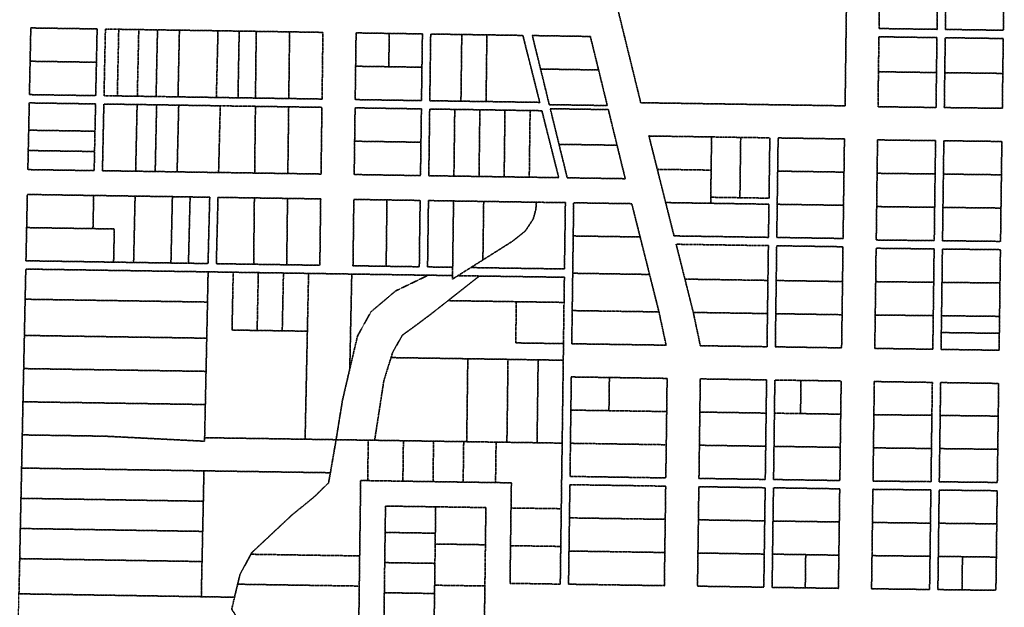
# Model space of a CAD drawing. Header units: feet. Extents: x 0 to 1411532, y 4 to 648360.
# Tile 41 of 69: x 1392479 to 1394439, y 442577 to 443746. Entities that reach past the tile are written whole.
import ezdxf

# ---------------------------------------------------------------- set-up
doc = ezdxf.new("R2010")
doc.units = ezdxf.units.FT
doc.header["$MEASUREMENT"] = 0
doc.linetypes.add('DASHED2', pattern=[0.375, 0.25, -0.125])
doc.layers.add('vanwert_121013_d_joined', color=247, linetype='DASHED2')

msp = doc.modelspace()

# ---------------------------------------------------------------- linework, layer by layer
at = {"layer": 'vanwert_121013_d_joined'}
for points in [[(1393715, 443580.9), (1393626.4, 443942), (1393633.4, 443941.9), (1393763.7, 443939.9), (1393846.1, 443938.7), (1393978.1, 443936.7), (1393994.6, 443936.4), (1394126.6, 443934.4), (1394121.8, 443574.7), (1393715, 443580.9)], [(1394126.6, 443934.4), (1393994.6, 443936.4), (1393978.1, 443936.7), (1393846.1, 443938.7), (1393763.7, 443939.9), (1393633.4, 443941.9), (1393626.4, 443942), (1393715, 443580.9), (1394121.8, 443574.7), (1394126.6, 443934.4)], [(1394189.4, 443728.5), (1394304.9, 443726.9), (1394305.8, 443796.4), (1394306.7, 443865.9), (1394191.3, 443867.7), (1394190.3, 443798.1), (1394189.4, 443728.5)], [(1394438.7, 443863.9), (1394323.2, 443865.7), (1394322.3, 443796.2), (1394321.4, 443726.7), (1394436.9, 443725.1), (1394437.8, 443794.5), (1394438.7, 443863.9)], [(1394189.4, 443728.5), (1394190.3, 443798.1), (1394305.8, 443796.4), (1394304.9, 443726.9), (1394189.4, 443728.5)], [(1394436.9, 443725.1), (1394321.4, 443726.7), (1394322.3, 443796.2), (1394437.8, 443794.5), (1394436.9, 443725.1)], [(1392498.1, 443597), (1392630.1, 443595), (1392631.5, 443661.4), (1392632.9, 443727.7), (1392500.9, 443729.7), (1392499.5, 443663.4), (1392498.1, 443597)], [(1392499.5, 443663.4), (1392500.9, 443729.7), (1392632.9, 443727.7), (1392631.5, 443661.4), (1392499.5, 443663.4)], [(1392673.1, 443594.4), (1392646.6, 443594.8), (1392649.4, 443727.4), (1392675.9, 443727), (1392673.1, 443594.4)], [(1393082.4, 443720.8), (1393016, 443721.9), (1392949.6, 443722.9), (1392915.7, 443723.4), (1392881.8, 443723.9), (1392873.5, 443724), (1392865.2, 443724.2), (1392798.8, 443725.2), (1392796.7, 443725.2), (1392781.4, 443725.4), (1392753.1, 443725.9), (1392715.8, 443726.4), (1392675.9, 443727), (1392649.4, 443727.4), (1392646.6, 443594.8), (1392673.1, 443594.4), (1392712.9, 443593.8), (1392750.2, 443593.2), (1392778.6, 443592.8), (1392793.9, 443592.5), (1392795.6, 443592.5), (1392861.9, 443591.5), (1392870.2, 443591.4), (1392878.4, 443591.2), (1392913.3, 443590.7), (1392948.1, 443590.2), (1393014.4, 443589.2), (1393080.6, 443588.2), (1393082.4, 443720.8)], [(1392712.9, 443593.8), (1392673.1, 443594.4), (1392675.9, 443727), (1392715.8, 443726.4), (1392712.9, 443593.8)], [(1392750.2, 443593.2), (1392712.9, 443593.8), (1392715.8, 443726.4), (1392753.1, 443725.9), (1392750.2, 443593.2)], [(1392750.2, 443593.2), (1392753.1, 443725.9), (1392781.4, 443725.4), (1392796.7, 443725.2), (1392793.9, 443592.5), (1392778.6, 443592.8), (1392750.2, 443593.2)], [(1392796.7, 443725.2), (1392798.8, 443725.2), (1392865.2, 443724.2), (1392873.5, 443724), (1392870.2, 443591.4), (1392861.9, 443591.5), (1392795.6, 443592.5), (1392793.9, 443592.5), (1392796.7, 443725.2)], [(1392870.2, 443591.4), (1392873.5, 443724), (1392881.8, 443723.9), (1392915.7, 443723.4), (1392913.3, 443590.7), (1392878.4, 443591.2), (1392870.2, 443591.4)], [(1392948.1, 443590.2), (1392913.3, 443590.7), (1392915.7, 443723.4), (1392949.6, 443722.9), (1392948.1, 443590.2)], [(1393014.4, 443589.2), (1392948.1, 443590.2), (1392949.6, 443722.9), (1393016, 443721.9), (1393014.4, 443589.2)], [(1393082.4, 443720.8), (1393080.6, 443588.2), (1393014.4, 443589.2), (1393016, 443721.9), (1393082.4, 443720.8)], [(1393280.4, 443717.8), (1393214.4, 443718.8), (1393148.4, 443719.8), (1393147.5, 443653.5), (1393146.6, 443587.1), (1393278.6, 443585.1), (1393279.5, 443651.5), (1393280.4, 443717.8)], [(1393213.5, 443652.5), (1393147.5, 443653.5), (1393148.4, 443719.8), (1393214.4, 443718.8), (1393213.5, 443652.5)], [(1393213.5, 443652.5), (1393214.4, 443718.8), (1393280.4, 443717.8), (1393279.5, 443651.5), (1393213.5, 443652.5)], [(1393357.1, 443583.9), (1393295.1, 443584.9), (1393296.9, 443717.6), (1393358.8, 443716.6), (1393357.1, 443583.9)], [(1393480.4, 443714.8), (1393408.8, 443715.9), (1393358.8, 443716.6), (1393296.9, 443717.6), (1393295.1, 443584.9), (1393357.1, 443583.9), (1393407.1, 443583.2), (1393514, 443581.6), (1393480.4, 443714.8)], [(1393407.1, 443583.2), (1393357.1, 443583.9), (1393358.8, 443716.6), (1393408.8, 443715.9), (1393407.1, 443583.2)], [(1393480.4, 443714.8), (1393514, 443581.6), (1393407.1, 443583.2), (1393408.8, 443715.9), (1393480.4, 443714.8)], [(1393515.6, 443647.9), (1393499.2, 443714.5), (1393614.7, 443712.7), (1393631.1, 443646.1), (1393515.6, 443647.9)], [(1393648.5, 443575.3), (1393647.4, 443579.5), (1393631.1, 443646.1), (1393614.7, 443712.7), (1393499.2, 443714.5), (1393515.6, 443647.9), (1393531.9, 443581.3), (1393533, 443577), (1393648.5, 443575.3)], [(1394187.3, 443572.9), (1394302.8, 443571.4), (1394303.7, 443640.9), (1394304.7, 443710.4), (1394189.2, 443712.1), (1394188.2, 443642.5), (1394187.3, 443572.9)], [(1394188.2, 443642.5), (1394189.2, 443712.1), (1394304.7, 443710.4), (1394303.7, 443640.9), (1394188.2, 443642.5)], [(1394436.7, 443708.6), (1394321.2, 443710.2), (1394320.2, 443640.7), (1394319.3, 443571.2), (1394434.8, 443569.8), (1394435.7, 443639.2), (1394436.7, 443708.6)], [(1394320.2, 443640.7), (1394321.2, 443710.2), (1394436.7, 443708.6), (1394435.7, 443639.2), (1394320.2, 443640.7)], [(1392631.5, 443661.4), (1392630.1, 443595), (1392498.1, 443597), (1392499.5, 443663.4), (1392631.5, 443661.4)], [(1393146.6, 443587.1), (1393147.5, 443653.5), (1393213.5, 443652.5), (1393279.5, 443651.5), (1393278.6, 443585.1), (1393146.6, 443587.1)], [(1393648.5, 443575.3), (1393533, 443577), (1393531.9, 443581.3), (1393515.6, 443647.9), (1393631.1, 443646.1), (1393647.4, 443579.5), (1393648.5, 443575.3)], [(1394303.7, 443640.9), (1394302.8, 443571.4), (1394187.3, 443572.9), (1394188.2, 443642.5), (1394303.7, 443640.9)], [(1394434.8, 443569.8), (1394319.3, 443571.2), (1394320.2, 443640.7), (1394435.7, 443639.2), (1394434.8, 443569.8)], [(1392495, 443447.8), (1392627, 443445.8), (1392627.8, 443483.8), (1392628.4, 443512.2), (1392628.6, 443524.2), (1392629.8, 443578.5), (1392497.8, 443580.5), (1392496.7, 443526.2), (1392496.4, 443514.2), (1392495.8, 443485.8), (1392495, 443447.8)], [(1392628.6, 443524.2), (1392496.7, 443526.2), (1392497.8, 443580.5), (1392629.8, 443578.5), (1392628.6, 443524.2)], [(1392712.5, 443577.3), (1392709.6, 443444.6), (1392643.5, 443445.6), (1392646.3, 443578.3), (1392712.5, 443577.3)], [(1393078.6, 443439), (1393080.4, 443571.7), (1393014.2, 443572.7), (1392948, 443573.7), (1392878, 443574.7), (1392861.5, 443575), (1392795.3, 443576), (1392778.3, 443576.3), (1392751.3, 443576.7), (1392712.5, 443577.3), (1392646.3, 443578.3), (1392643.5, 443445.6), (1392709.6, 443444.6), (1392748.5, 443444), (1392775.5, 443443.6), (1392792.1, 443443.3), (1392858.2, 443442.3), (1392874.7, 443442.1), (1392946.5, 443441), (1393012.5, 443440), (1393078.6, 443439)], [(1392751.3, 443576.7), (1392748.5, 443444), (1392709.6, 443444.6), (1392712.5, 443577.3), (1392751.3, 443576.7)], [(1392795.3, 443576), (1392792.1, 443443.3), (1392775.5, 443443.6), (1392748.5, 443444), (1392751.3, 443576.7), (1392778.3, 443576.3), (1392795.3, 443576)], [(1392874.7, 443442.1), (1392858.2, 443442.3), (1392792.1, 443443.3), (1392795.3, 443576), (1392861.5, 443575), (1392878, 443574.7), (1392874.7, 443442.1)], [(1392946.5, 443441), (1392874.7, 443442.1), (1392878, 443574.7), (1392948, 443573.7), (1392946.5, 443441)], [(1393012.5, 443440), (1392946.5, 443441), (1392948, 443573.7), (1393014.2, 443572.7), (1393012.5, 443440)], [(1393014.2, 443572.7), (1393080.4, 443571.7), (1393078.6, 443439), (1393012.5, 443440), (1393014.2, 443572.7)], [(1393146.4, 443570.7), (1393145.5, 443504.3), (1393144.6, 443438), (1393276.6, 443435.9), (1393277.5, 443502.3), (1393278.4, 443568.6), (1393146.4, 443570.7)], [(1393277.5, 443502.3), (1393145.5, 443504.3), (1393146.4, 443570.7), (1393278.4, 443568.6), (1393277.5, 443502.3)], [(1393343.1, 443434.9), (1393293.1, 443435.7), (1393294.9, 443568.4), (1393344.8, 443567.6), (1393343.1, 443434.9)], [(1393293.1, 443435.7), (1393343.1, 443434.9), (1393393.1, 443434.2), (1393443.1, 443433.4), (1393493.1, 443432.7), (1393551.8, 443431.8), (1393518.2, 443565), (1393494.8, 443565.3), (1393444.8, 443566.1), (1393394.8, 443566.9), (1393344.8, 443567.6), (1393294.9, 443568.4), (1393293.1, 443435.7)], [(1393393.1, 443434.2), (1393343.1, 443434.9), (1393344.8, 443567.6), (1393394.8, 443566.9), (1393393.1, 443434.2)], [(1393443.1, 443433.4), (1393393.1, 443434.2), (1393394.8, 443566.9), (1393444.8, 443566.1), (1393443.1, 443433.4)], [(1393493.1, 443432.7), (1393443.1, 443433.4), (1393444.8, 443566.1), (1393494.8, 443565.3), (1393493.1, 443432.7)], [(1393551.8, 443431.8), (1393493.1, 443432.7), (1393494.8, 443565.3), (1393518.2, 443565), (1393551.8, 443431.8)], [(1393552.3, 443498.1), (1393536, 443564.7), (1393534.9, 443569), (1393650.4, 443567.2), (1393651.5, 443563), (1393667.8, 443496.4), (1393552.3, 443498.1)], [(1393684.2, 443429.7), (1393667.8, 443496.4), (1393651.5, 443563), (1393650.4, 443567.2), (1393534.9, 443569), (1393536, 443564.7), (1393552.3, 443498.1), (1393568.7, 443431.5), (1393684.2, 443429.7)], [(1392627.8, 443483.8), (1392495.8, 443485.8), (1392496.4, 443514.2), (1392496.7, 443526.2), (1392628.6, 443524.2), (1392628.4, 443512.2), (1392627.8, 443483.8)], [(1393855.1, 443446.8), (1393748, 443448.4), (1393731.3, 443514.7), (1393856, 443512.8), (1393855.1, 443446.8)], [(1393731.3, 443514.7), (1393748, 443448.4), (1393764.6, 443382.2), (1393781.3, 443315.9), (1393969.3, 443313), (1393970.2, 443379), (1393854.2, 443380.8), (1393854.4, 443392.8), (1393912.4, 443391.9), (1393970.4, 443391), (1393971.1, 443445), (1393972, 443511), (1393914, 443511.9), (1393856, 443512.8), (1393731.3, 443514.7)], [(1393912.4, 443391.9), (1393854.4, 443392.8), (1393855.1, 443446.8), (1393856, 443512.8), (1393914, 443511.9), (1393912.4, 443391.9)], [(1393914, 443511.9), (1393972, 443511), (1393971.1, 443445), (1393970.4, 443391), (1393912.4, 443391.9), (1393914, 443511.9)], [(1393988.5, 443510.8), (1393987.6, 443444.8), (1393986.7, 443378.8), (1393985.8, 443312.8), (1394117.8, 443310.8), (1394118.7, 443376.8), (1394119.6, 443442.8), (1394120.5, 443508.8), (1393988.5, 443510.8)], [(1394119.6, 443442.8), (1393987.6, 443444.8), (1393988.5, 443510.8), (1394120.5, 443508.8), (1394119.6, 443442.8)], [(1394183.8, 443307.8), (1394299.3, 443306.5), (1394300.1, 443372.8), (1394301, 443439.1), (1394301.9, 443505.4), (1394186.4, 443506.9), (1394185.5, 443440.5), (1394184.7, 443374.2), (1394183.8, 443307.8)], [(1394301, 443439.1), (1394185.5, 443440.5), (1394186.4, 443506.9), (1394301.9, 443505.4), (1394301, 443439.1)], [(1393144.6, 443438), (1393145.5, 443504.3), (1393277.5, 443502.3), (1393276.6, 443435.9), (1393144.6, 443438)], [(1393684.2, 443429.7), (1393568.7, 443431.5), (1393552.3, 443498.1), (1393667.8, 443496.4), (1393684.2, 443429.7)], [(1394433.9, 443503.8), (1394318.4, 443505.2), (1394317.5, 443438.9), (1394316.6, 443372.6), (1394315.8, 443306.3), (1394431.3, 443305), (1394432.1, 443371.3), (1394433, 443437.5), (1394433.9, 443503.8)], [(1394317.5, 443438.9), (1394318.4, 443505.2), (1394433.9, 443503.8), (1394433, 443437.5), (1394317.5, 443438.9)], [(1392495, 443447.8), (1392495.8, 443485.8), (1392627.8, 443483.8), (1392627, 443445.8), (1392495, 443447.8)], [(1393855.1, 443446.8), (1393854.4, 443392.8), (1393854.2, 443380.8), (1393764.6, 443382.2), (1393748, 443448.4), (1393855.1, 443446.8)], [(1394118.7, 443376.8), (1393986.7, 443378.8), (1393987.6, 443444.8), (1394119.6, 443442.8), (1394118.7, 443376.8)], [(1394300.1, 443372.8), (1394184.7, 443374.2), (1394185.5, 443440.5), (1394301, 443439.1), (1394300.1, 443372.8)], [(1394316.6, 443372.6), (1394317.5, 443438.9), (1394433, 443437.5), (1394432.1, 443371.3), (1394316.6, 443372.6)], [(1392491.2, 443266.4), (1392623.2, 443264.4), (1392639.7, 443264.1), (1392665.7, 443263.7), (1392705.5, 443263.1), (1392771.7, 443262.1), (1392779.8, 443262), (1392787.8, 443261.9), (1392814.7, 443261.5), (1392853.7, 443260.9), (1392857, 443392.8), (1392818, 443393.4), (1392791, 443393.8), (1392782.7, 443394), (1392774.4, 443394.1), (1392708.5, 443395.1), (1392642.5, 443396.1), (1392626, 443396.3), (1392494, 443398.4), (1392492.6, 443332.4), (1392491.2, 443266.4)], [(1392624.6, 443330.4), (1392492.6, 443332.4), (1392494, 443398.4), (1392626, 443396.3), (1392624.6, 443330.4)], [(1392624.6, 443330.4), (1392626, 443396.3), (1392642.5, 443396.1), (1392708.5, 443395.1), (1392705.5, 443263.1), (1392665.7, 443263.7), (1392667.1, 443329.7), (1392624.6, 443330.4)], [(1392705.5, 443263.1), (1392708.5, 443395.1), (1392774.4, 443394.1), (1392782.7, 443394), (1392779.8, 443262), (1392771.7, 443262.1), (1392705.5, 443263.1)], [(1392779.8, 443262), (1392782.7, 443394), (1392791, 443393.8), (1392818, 443393.4), (1392814.7, 443261.5), (1392787.8, 443261.9), (1392779.8, 443262)], [(1392857, 443392.8), (1392853.7, 443260.9), (1392814.7, 443261.5), (1392818, 443393.4), (1392857, 443392.8)], [(1392944.5, 443259.5), (1392870.2, 443260.6), (1392873.5, 443392.6), (1392945.9, 443391.5), (1392944.5, 443259.5)], [(1392873.5, 443392.6), (1392870.2, 443260.6), (1392944.5, 443259.5), (1393010.3, 443258.5), (1393076.2, 443257.5), (1393077.9, 443389.5), (1393011.9, 443390.5), (1392945.9, 443391.5), (1392873.5, 443392.6)], [(1393010.3, 443258.5), (1392944.5, 443259.5), (1392945.9, 443391.5), (1393011.9, 443390.5), (1393010.3, 443258.5)], [(1393077.9, 443389.5), (1393076.2, 443257.5), (1393010.3, 443258.5), (1393011.9, 443390.5), (1393077.9, 443389.5)], [(1393208.2, 443255.5), (1393142.2, 443256.5), (1393143.1, 443322.5), (1393143.9, 443388.5), (1393209.9, 443387.5), (1393208.2, 443255.5)], [(1393208.2, 443255.5), (1393274.2, 443254.5), (1393275, 443320.5), (1393275.9, 443386.5), (1393209.9, 443387.5), (1393143.9, 443388.5), (1393143.1, 443322.5), (1393142.2, 443256.5), (1393208.2, 443255.5)], [(1393275.9, 443386.5), (1393275, 443320.5), (1393274.2, 443254.5), (1393208.2, 443255.5), (1393209.9, 443387.5), (1393275.9, 443386.5)], [(1393340.6, 443253.4), (1393290.7, 443254.2), (1393292.4, 443386.2), (1393342.4, 443385.4), (1393340.6, 443253.4)], [(1393340.6, 443253.4), (1393342.4, 443385.4), (1393402.4, 443384.5), (1393400.8, 443268.1), (1393376.7, 443252.9), (1393351.1, 443236.8), (1393340.3, 443230), (1393340.4, 443237), (1393340.6, 443253.4)], [(1393565, 443382.1), (1393563.2, 443250.1), (1393376.7, 443252.9), (1393400.8, 443268.1), (1393459.6, 443305.2), (1393485.2, 443325.6), (1393501, 443349.5), (1393506.2, 443368.7), (1393507.4, 443382.9), (1393565, 443382.1)], [(1393400.8, 443268.1), (1393402.4, 443384.5), (1393507.4, 443382.9), (1393506.2, 443368.7), (1393501, 443349.5), (1393485.2, 443325.6), (1393459.6, 443305.2), (1393400.8, 443268.1)], [(1393765.5, 443098.5), (1393751.3, 443164.7), (1393734.6, 443231), (1393732.5, 443239.2), (1393730.5, 443247.5), (1393713.8, 443313.8), (1393697.1, 443380), (1393581.5, 443381.8), (1393580.6, 443315.8), (1393579.7, 443249.8), (1393579.6, 443241.6), (1393579.5, 443233.3), (1393578.6, 443167.3), (1393577.7, 443101.3), (1393765.5, 443098.5)], [(1393713.8, 443313.8), (1393580.6, 443315.8), (1393581.5, 443381.8), (1393697.1, 443380), (1393713.8, 443313.8)], [(1393764.6, 443382.2), (1393854.2, 443380.8), (1393970.2, 443379), (1393969.3, 443313), (1393781.3, 443315.9), (1393764.6, 443382.2)], [(1394117.8, 443310.8), (1393985.8, 443312.8), (1393986.7, 443378.8), (1394118.7, 443376.8), (1394117.8, 443310.8)], [(1394183.8, 443307.8), (1394184.7, 443374.2), (1394300.1, 443372.8), (1394299.3, 443306.5), (1394183.8, 443307.8)], [(1394431.3, 443305), (1394315.8, 443306.3), (1394316.6, 443372.6), (1394432.1, 443371.3), (1394431.3, 443305)], [(1392492.6, 443332.4), (1392624.6, 443330.4), (1392667.1, 443329.7), (1392665.7, 443263.7), (1392639.7, 443264.1), (1392623.2, 443264.4), (1392491.2, 443266.4), (1392492.6, 443332.4)], [(1393580.6, 443315.8), (1393713.8, 443313.8), (1393730.5, 443247.5), (1393732.5, 443239.2), (1393579.6, 443241.6), (1393579.7, 443249.8), (1393580.6, 443315.8)], [(1393803, 443229.9), (1393785.5, 443299.3), (1393969.1, 443296.5), (1393968.2, 443227.4), (1393803, 443229.9)], [(1393785.5, 443299.3), (1393803, 443229.9), (1393819.6, 443163.6), (1393833.7, 443097.4), (1393966.4, 443095.4), (1393967.3, 443161.4), (1393968.2, 443227.4), (1393969.1, 443296.5), (1393785.5, 443299.3)], [(1394114.9, 443093.1), (1394115.8, 443159.1), (1394116.7, 443225.1), (1394117.6, 443294.3), (1393985.6, 443296.3), (1393984.7, 443227.1), (1393983.8, 443161.1), (1393982.9, 443095.2), (1394114.9, 443093.1)], [(1394116.7, 443225.1), (1393984.7, 443227.1), (1393985.6, 443296.3), (1394117.6, 443294.3), (1394116.7, 443225.1)], [(1394180.9, 443092.1), (1394296.4, 443090.4), (1394297.3, 443157.3), (1394298.2, 443223.6), (1394299, 443290), (1394183.5, 443291.3), (1394182.7, 443224.9), (1394181.8, 443158.5), (1394180.9, 443092.1)], [(1394298.2, 443223.6), (1394182.7, 443224.9), (1394183.5, 443291.3), (1394299, 443290), (1394298.2, 443223.6)], [(1394431, 443288.5), (1394315.5, 443289.8), (1394314.7, 443223.5), (1394313.8, 443157.1), (1394313.3, 443123.6), (1394312.9, 443090.1), (1394428.4, 443088.4), (1394428.8, 443122.1), (1394429.3, 443155.8), (1394430.1, 443222.2), (1394431, 443288.5)], [(1394314.7, 443223.5), (1394315.5, 443289.8), (1394431, 443288.5), (1394430.1, 443222.2), (1394314.7, 443223.5)], [(1392489.6, 443189.9), (1392490.9, 443249.9), (1392853.8, 443244.4), (1392852.6, 443184.3), (1392489.6, 443189.9)], [(1393046.9, 442911.4), (1392846.9, 442914.4), (1392848.3, 442980.4), (1392849.7, 443046.4), (1392851.1, 443112.4), (1392852.6, 443184.3), (1392853.8, 443244.4), (1392903.8, 443243.6), (1392901.4, 443128.6), (1392951.4, 443127.8), (1393001.4, 443127.1), (1393051.4, 443126.3), (1393046.9, 442911.4)], [(1392951.4, 443127.8), (1392901.4, 443128.6), (1392903.8, 443243.6), (1392953.8, 443242.8), (1392951.4, 443127.8)], [(1393001.4, 443127.1), (1392951.4, 443127.8), (1392953.8, 443242.8), (1393003.8, 443242.1), (1393001.4, 443127.1)], [(1393001.4, 443127.1), (1393003.8, 443242.1), (1393053.8, 443241.3), (1393051.4, 443126.3), (1393001.4, 443127.1)], [(1393046.9, 442911.4), (1393051.4, 443126.3), (1393053.8, 443241.3), (1393139.8, 443240), (1393135.8, 443051.1), (1393121.2, 442988.6), (1393108.6, 442910.4), (1393046.9, 442911.4)], [(1393340.4, 443237), (1393340.3, 443230), (1393351.1, 443236.8), (1393393.7, 443236.1), (1393331.4, 443187.1), (1393292.2, 443156.3), (1393239.9, 443117.8), (1393220.6, 443082.6), (1393217.9, 443073.8), (1393203.5, 443027), (1393185.3, 442909.3), (1393172.6, 442909.5), (1393132.9, 442910.1), (1393108.6, 442910.4), (1393121.2, 442988.6), (1393135.8, 443051.1), (1393151.2, 443116.7), (1393177.9, 443164.8), (1393227, 443206.4), (1393292.2, 443237.7), (1393340.4, 443237)], [(1393135.8, 443051.1), (1393139.8, 443240), (1393292.2, 443237.7), (1393227, 443206.4), (1393177.9, 443164.8), (1393151.2, 443116.7), (1393135.8, 443051.1)], [(1393467.3, 443185), (1393331.4, 443187.1), (1393393.7, 443236.1), (1393563, 443233.6), (1393562.3, 443183.6), (1393467.3, 443185)], [(1393751.3, 443164.7), (1393578.6, 443167.3), (1393579.5, 443233.3), (1393579.6, 443241.6), (1393732.5, 443239.2), (1393734.6, 443231), (1393751.3, 443164.7)], [(1393819.6, 443163.6), (1393803, 443229.9), (1393968.2, 443227.4), (1393967.3, 443161.4), (1393819.6, 443163.6)], [(1394115.8, 443159.1), (1393983.8, 443161.1), (1393984.7, 443227.1), (1394116.7, 443225.1), (1394115.8, 443159.1)], [(1394297.3, 443157.3), (1394181.8, 443158.5), (1394182.7, 443224.9), (1394298.2, 443223.6), (1394297.3, 443157.3)], [(1394430.1, 443222.2), (1394429.3, 443155.8), (1394313.8, 443157.1), (1394314.7, 443223.5), (1394430.1, 443222.2)], [(1392488.1, 443117.9), (1392489.6, 443189.9), (1392852.6, 443184.3), (1392851.1, 443112.4), (1392488.1, 443117.9)], [(1393561.2, 443101.6), (1393560.8, 443068.6), (1393510.8, 443069.3), (1393450.8, 443070.3), (1393390.8, 443071.2), (1393370.8, 443071.5), (1393217.9, 443073.8), (1393220.6, 443082.6), (1393239.9, 443117.8), (1393292.2, 443156.3), (1393331.4, 443187.1), (1393467.3, 443185), (1393466.2, 443103), (1393561.2, 443101.6)], [(1393467.3, 443185), (1393562.3, 443183.6), (1393561.2, 443101.6), (1393466.2, 443103), (1393467.3, 443185)], [(1393578.6, 443167.3), (1393751.3, 443164.7), (1393765.5, 443098.5), (1393577.7, 443101.3), (1393578.6, 443167.3)], [(1393967.3, 443161.4), (1393966.4, 443095.4), (1393833.7, 443097.4), (1393819.6, 443163.6), (1393967.3, 443161.4)], [(1394114.9, 443093.1), (1393982.9, 443095.2), (1393983.8, 443161.1), (1394115.8, 443159.1), (1394114.9, 443093.1)], [(1394180.9, 443092.1), (1394181.8, 443158.5), (1394297.3, 443157.3), (1394296.4, 443090.4), (1394180.9, 443092.1)], [(1394313.3, 443123.6), (1394313.8, 443157.1), (1394429.3, 443155.8), (1394428.8, 443122.1), (1394313.3, 443123.6)], [(1392486.7, 443051.9), (1392488.1, 443117.9), (1392851.1, 443112.4), (1392849.7, 443046.4), (1392486.7, 443051.9)], [(1394428.4, 443088.4), (1394312.9, 443090.1), (1394313.3, 443123.6), (1394428.8, 443122.1), (1394428.4, 443088.4)], [(1393370.8, 443071.5), (1393370.4, 443045.3), (1393368.6, 442906.5), (1393362.6, 442906.6), (1393302.6, 442907.5), (1393242.6, 442908.4), (1393185.3, 442909.3), (1393203.5, 443027), (1393217.9, 443073.8), (1393370.8, 443071.5)], [(1393450.5, 443045.3), (1393448.6, 442905.3), (1393427.1, 442905.6), (1393388.6, 442906.2), (1393368.6, 442906.5), (1393370.4, 443045.3), (1393370.8, 443071.5), (1393390.8, 443071.2), (1393450.8, 443070.3), (1393450.5, 443045.3)], [(1393450.5, 443045.3), (1393450.8, 443070.3), (1393510.8, 443069.3), (1393510.5, 443045.3), (1393508.6, 442904.4), (1393448.6, 442905.3), (1393450.5, 443045.3)], [(1393508.6, 442904.4), (1393510.5, 443045.3), (1393510.8, 443069.3), (1393560.8, 443068.6), (1393560.5, 443045.3), (1393558.6, 442903.6), (1393508.6, 442904.4)], [(1392485.3, 442985.9), (1392486.7, 443051.9), (1392849.7, 443046.4), (1392848.3, 442980.4), (1392485.3, 442985.9)], [(1393764.9, 442834.4), (1393765.8, 442900.4), (1393766.7, 442966.4), (1393767.5, 443032.4), (1393652.6, 443034.2), (1393576.8, 443035.3), (1393575.9, 442969.3), (1393575.1, 442903.3), (1393574.2, 442837.4), (1393764.9, 442834.4)], [(1393651.7, 442968.2), (1393575.9, 442969.3), (1393576.8, 443035.3), (1393652.6, 443034.2), (1393651.7, 442968.2)], [(1393651.7, 442968.2), (1393652.6, 443034.2), (1393767.5, 443032.4), (1393766.7, 442966.4), (1393651.7, 442968.2)], [(1393833.5, 443031.4), (1393832.7, 442965.4), (1393831.8, 442899.4), (1393830.9, 442833.4), (1393962.9, 442831.4), (1393963.8, 442897.4), (1393964.6, 442963.4), (1393965.5, 443029.4), (1393833.5, 443031.4)], [(1393964.6, 442963.4), (1393832.7, 442965.4), (1393833.5, 443031.4), (1393965.5, 443029.4), (1393964.6, 442963.4)], [(1394111.4, 442829.2), (1394112.2, 442895.2), (1394113.1, 442961.2), (1394114, 443027.2), (1394034, 443028.4), (1393982, 443029.2), (1393981.1, 442963.2), (1393980.3, 442897.2), (1393979.4, 442831.2), (1394111.4, 442829.2)], [(1394033.1, 442962.4), (1393981.1, 442963.2), (1393982, 443029.2), (1394034, 443028.4), (1394033.1, 442962.4)], [(1394033.1, 442962.4), (1394034, 443028.4), (1394114, 443027.2), (1394113.1, 442961.2), (1394033.1, 442962.4)], [(1394177.4, 442828.2), (1394292.8, 442826.9), (1394293.7, 442892.9), (1394294.6, 442958.9), (1394295.5, 443024.4), (1394180, 443026.1), (1394179.1, 442960.2), (1394178.2, 442894.2), (1394177.4, 442828.2)], [(1394294.6, 442958.9), (1394179.1, 442960.2), (1394180, 443026.1), (1394295.5, 443024.4), (1394294.6, 442958.9)], [(1394427.5, 443022.4), (1394312, 443024.1), (1394311.1, 442958.7), (1394310.2, 442892.7), (1394309.3, 442826.7), (1394424.8, 442825.4), (1394425.7, 442891.4), (1394426.6, 442957.4), (1394427.5, 443022.4)], [(1394311.1, 442958.7), (1394312, 443024.1), (1394427.5, 443022.4), (1394426.6, 442957.4), (1394311.1, 442958.7)], [(1392846.9, 442914.4), (1392846.8, 442907.4), (1392648.9, 442917.4), (1392483.9, 442920), (1392485.3, 442985.9), (1392848.3, 442980.4), (1392846.9, 442914.4)], [(1393765.8, 442900.4), (1393575.1, 442903.3), (1393575.9, 442969.3), (1393651.7, 442968.2), (1393766.7, 442966.4), (1393765.8, 442900.4)], [(1393963.8, 442897.4), (1393831.8, 442899.4), (1393832.7, 442965.4), (1393964.6, 442963.4), (1393963.8, 442897.4)], [(1394112.2, 442895.2), (1393980.3, 442897.2), (1393981.1, 442963.2), (1394033.1, 442962.4), (1394113.1, 442961.2), (1394112.2, 442895.2)], [(1394293.7, 442892.9), (1394178.2, 442894.2), (1394179.1, 442960.2), (1394294.6, 442958.9), (1394293.7, 442892.9)], [(1394310.2, 442892.7), (1394311.1, 442958.7), (1394426.6, 442957.4), (1394425.7, 442891.4), (1394310.2, 442892.7)], [(1392846.9, 442914.4), (1393046.9, 442911.4), (1393108.6, 442910.4), (1393097.2, 442844.7), (1392845.5, 442848.5), (1392482.6, 442854), (1392483.9, 442920), (1392648.9, 442917.4), (1392846.8, 442907.4), (1392846.9, 442914.4)], [(1393155.5, 442679.2), (1393055.5, 442680.7), (1392939, 442682.5), (1392940.6, 442685.6), (1393020.9, 442760.8), (1393063.6, 442795.5), (1393093.7, 442824.7), (1393097.2, 442844.7), (1393108.6, 442910.4), (1393132.9, 442910.1), (1393172.6, 442909.5), (1393171.5, 442829), (1393157.5, 442829.2), (1393155.5, 442679.2)], [(1393172.6, 442909.5), (1393185.3, 442909.3), (1393242.6, 442908.4), (1393241.5, 442827.9), (1393171.5, 442829), (1393172.6, 442909.5)], [(1393302.6, 442907.5), (1393301.5, 442827), (1393241.5, 442827.9), (1393242.6, 442908.4), (1393302.6, 442907.5)], [(1393362.6, 442906.6), (1393361.5, 442826.1), (1393301.5, 442827), (1393302.6, 442907.5), (1393362.6, 442906.6)], [(1393362.6, 442906.6), (1393368.6, 442906.5), (1393388.6, 442906.2), (1393427.1, 442905.6), (1393426, 442825.1), (1393361.5, 442826.1), (1393362.6, 442906.6)], [(1393426, 442825.1), (1393427.1, 442905.6), (1393448.6, 442905.3), (1393508.6, 442904.4), (1393558.6, 442903.6), (1393556.8, 442773.1), (1393456.8, 442774.6), (1393457.5, 442824.6), (1393426, 442825.1)], [(1393764.9, 442834.4), (1393574.2, 442837.4), (1393575.1, 442903.3), (1393765.8, 442900.4), (1393764.9, 442834.4)], [(1393830.9, 442833.4), (1393831.8, 442899.4), (1393963.8, 442897.4), (1393962.9, 442831.4), (1393830.9, 442833.4)], [(1394111.4, 442829.2), (1393979.4, 442831.2), (1393980.3, 442897.2), (1394112.2, 442895.2), (1394111.4, 442829.2)], [(1394293.7, 442892.9), (1394292.8, 442826.9), (1394177.4, 442828.2), (1394178.2, 442894.2), (1394293.7, 442892.9)], [(1394424.8, 442825.4), (1394309.3, 442826.7), (1394310.2, 442892.7), (1394425.7, 442891.4), (1394424.8, 442825.4)], [(1392844.3, 442788), (1392481.3, 442793.8), (1392482.6, 442854), (1392845.5, 442848.5), (1392844.3, 442788)], [(1392840.3, 442598.1), (1392841.7, 442668), (1392843, 442728), (1392844.3, 442788), (1392845.5, 442848.5), (1393097.2, 442844.7), (1393093.7, 442824.7), (1393063.6, 442795.5), (1393020.9, 442760.8), (1392940.6, 442685.6), (1392939, 442682.5), (1392917, 442641.5), (1392912.6, 442622.9), (1392906.4, 442597), (1392840.3, 442598.1)], [(1393571.3, 442622.9), (1393762, 442620), (1393762.9, 442686), (1393763.8, 442752), (1393764.7, 442818), (1393574, 442820.9), (1393573.1, 442754.9), (1393572.2, 442688.9), (1393571.3, 442622.9)], [(1393763.8, 442752), (1393573.1, 442754.9), (1393574, 442820.9), (1393764.7, 442818), (1393763.8, 442752)], [(1393830.7, 442816.9), (1393829.8, 442751), (1393828.9, 442685), (1393828, 442619), (1393960, 442617), (1393960.9, 442682.9), (1393961.8, 442748.9), (1393962.7, 442814.9), (1393830.7, 442816.9)], [(1393829.8, 442751), (1393830.7, 442816.9), (1393962.7, 442814.9), (1393961.8, 442748.9), (1393829.8, 442751)], [(1394108.5, 442614.7), (1394109.4, 442680.7), (1394110.3, 442746.7), (1394111.1, 442812.7), (1393979.2, 442814.7), (1393978.3, 442748.7), (1393977.4, 442682.7), (1393976.5, 442616.7), (1394042.5, 442615.7), (1394108.5, 442614.7)], [(1394110.3, 442746.7), (1393978.3, 442748.7), (1393979.2, 442814.7), (1394111.1, 442812.7), (1394110.3, 442746.7)], [(1394174.5, 442613.8), (1394290, 442612.4), (1394290.9, 442678.4), (1394291.7, 442744.4), (1394292.6, 442810.4), (1394177.1, 442811.7), (1394176.2, 442745.7), (1394175.4, 442679.8), (1394174.5, 442613.8)], [(1394176.2, 442745.7), (1394177.1, 442811.7), (1394292.6, 442810.4), (1394291.7, 442744.4), (1394176.2, 442745.7)], [(1394424.6, 442808.9), (1394309.1, 442810.2), (1394308.2, 442744.2), (1394307.4, 442678.2), (1394306.5, 442612.2), (1394354.5, 442611.6), (1394422, 442610.8), (1394422.9, 442676.9), (1394423.7, 442742.9), (1394424.6, 442808.9)], [(1394308.2, 442744.2), (1394309.1, 442810.2), (1394424.6, 442808.9), (1394423.7, 442742.9), (1394308.2, 442744.2)], [(1392843, 442728), (1392480, 442733.8), (1392481.3, 442793.8), (1392844.3, 442788), (1392843, 442728)], [(1393203.8, 442548.5), (1393303.8, 442546.9), (1393403.8, 442545.4), (1393404.8, 442619.4), (1393405.8, 442701.4), (1393406.8, 442775.4), (1393306.8, 442776.9), (1393206.9, 442778.4), (1393206.2, 442725.9), (1393205.4, 442665.9), (1393204.6, 442606), (1393203.8, 442548.5)], [(1393206.2, 442725.9), (1393206.9, 442778.4), (1393306.8, 442776.9), (1393306.1, 442724.4), (1393206.2, 442725.9)], [(1393306.8, 442776.9), (1393406.8, 442775.4), (1393405.8, 442701.4), (1393305.9, 442702.9), (1393306.1, 442724.4), (1393306.8, 442776.9)], [(1393555.8, 442698.1), (1393455.8, 442699.6), (1393456.8, 442774.6), (1393556.8, 442773.1), (1393555.8, 442698.1)], [(1393762.9, 442686), (1393572.2, 442688.9), (1393573.1, 442754.9), (1393763.8, 442752), (1393762.9, 442686)], [(1393828.9, 442685), (1393829.8, 442751), (1393961.8, 442748.9), (1393960.9, 442682.9), (1393828.9, 442685)], [(1394109.4, 442680.7), (1394043.4, 442681.7), (1393977.4, 442682.7), (1393978.3, 442748.7), (1394110.3, 442746.7), (1394109.4, 442680.7)], [(1394175.4, 442679.8), (1394176.2, 442745.7), (1394291.7, 442744.4), (1394290.9, 442678.4), (1394175.4, 442679.8)], [(1394355.4, 442677.7), (1394307.4, 442678.2), (1394308.2, 442744.2), (1394423.7, 442742.9), (1394422.9, 442676.9), (1394355.4, 442677.7)], [(1392841.7, 442668), (1392478.8, 442673.8), (1392480, 442733.8), (1392843, 442728), (1392841.7, 442668)], [(1393205.4, 442665.9), (1393206.2, 442725.9), (1393306.1, 442724.4), (1393305.9, 442702.9), (1393305.3, 442664.4), (1393205.4, 442665.9)], [(1393305.9, 442702.9), (1393405.8, 442701.4), (1393404.8, 442619.4), (1393304.8, 442620.9), (1393305.3, 442664.4), (1393305.9, 442702.9)], [(1392939, 442682.5), (1393055.5, 442680.7), (1393155.5, 442679.2), (1393154.7, 442619.2), (1393054.7, 442620.7), (1392912.6, 442622.9), (1392917, 442641.5), (1392939, 442682.5)], [(1393454.8, 442624.6), (1393455.8, 442699.6), (1393555.8, 442698.1), (1393554.8, 442623.1), (1393454.8, 442624.6)], [(1393571.3, 442622.9), (1393572.2, 442688.9), (1393762.9, 442686), (1393762, 442620), (1393571.3, 442622.9)], [(1393960.9, 442682.9), (1393960, 442617), (1393828, 442619), (1393828.9, 442685), (1393960.9, 442682.9)], [(1394043.4, 442681.7), (1394042.5, 442615.7), (1393976.5, 442616.7), (1393977.4, 442682.7), (1394043.4, 442681.7)], [(1392840.3, 442598.1), (1392477.3, 442603.8), (1392478.8, 442673.8), (1392841.7, 442668), (1392840.3, 442598.1)], [(1393204.6, 442606), (1393205.4, 442665.9), (1393305.3, 442664.4), (1393304.8, 442620.9), (1393304.5, 442604.4), (1393204.6, 442606)], [(1394108.5, 442614.7), (1394042.5, 442615.7), (1394043.4, 442681.7), (1394109.4, 442680.7), (1394108.5, 442614.7)], [(1394290.9, 442678.4), (1394290, 442612.4), (1394174.5, 442613.8), (1394175.4, 442679.8), (1394290.9, 442678.4)], [(1394355.4, 442677.7), (1394354.5, 442611.6), (1394306.5, 442612.2), (1394307.4, 442678.2), (1394355.4, 442677.7)], [(1394422, 442610.8), (1394354.5, 442611.6), (1394355.4, 442677.7), (1394422.9, 442676.9), (1394422, 442610.8)], [(1392910.1, 442557.9), (1392904.7, 442567), (1392900.8, 442573.4), (1392906.4, 442597), (1392912.6, 442622.9), (1393054.7, 442620.7), (1393154.7, 442619.2), (1393153.9, 442554.2), (1392910.1, 442557.9)], [(1393304.5, 442604.4), (1393303.8, 442546.9), (1393203.8, 442548.5), (1393204.6, 442606), (1393304.5, 442604.4)], [(1393404.8, 442619.4), (1393403.8, 442545.4), (1393303.8, 442546.9), (1393304.5, 442604.4), (1393304.8, 442620.9), (1393404.8, 442619.4)], [(1392477.3, 442603.8), (1392840.3, 442598.1), (1392906.4, 442597), (1392900.8, 442573.4), (1392904.7, 442567), (1392910.1, 442557.9), (1392959.8, 442475.4), (1392988.1, 442444.4), (1393015.9, 442424.3), (1392804.4, 442427.7), (1392787.9, 442427.9), (1392771.4, 442428.2), (1392473.7, 442432.9), (1392473.9, 442441.2), (1392476.7, 442573.8), (1392477.3, 442603.8)]]:
    msp.add_lwpolyline(points, close=True, dxfattribs=at)
msp.add_lwpolyline([(1393153.9, 442554.2), (1393154.7, 442619.2), (1393155.5, 442679.2), (1393157.5, 442829.2), (1393171.5, 442829), (1393241.5, 442827.9), (1393301.5, 442827), (1393361.5, 442826.1), (1393426, 442825.1), (1393457.5, 442824.6), (1393456.8, 442774.6), (1393455.8, 442699.6), (1393454.8, 442624.6), (1393554.8, 442623.1), (1393555.8, 442698.1), (1393556.8, 442773.1), (1393558.6, 442903.6), (1393560.5, 443045.3), (1393560.8, 443068.6), (1393561.2, 443101.6), (1393562.3, 443183.6), (1393563, 443233.6), (1393393.7, 443236.1), (1393351.1, 443236.8), (1393376.7, 443252.9), (1393563.2, 443250.1), (1393565, 443382.1), (1393507.4, 443382.9), (1393402.4, 443384.5), (1393342.4, 443385.4), (1393292.4, 443386.2), (1393290.7, 443254.2), (1393340.6, 443253.4), (1393340.4, 443237), (1393292.2, 443237.7), (1393139.8, 443240), (1393053.8, 443241.3), (1393003.8, 443242.1), (1392953.8, 443242.8), (1392903.8, 443243.6), (1392853.8, 443244.4), (1392490.9, 443249.9), (1392489.6, 443189.9), (1392488.1, 443117.9), (1392486.7, 443051.9), (1392485.3, 442985.9), (1392483.9, 442920), (1392482.6, 442854), (1392481.3, 442793.8), (1392480, 442733.8), (1392478.8, 442673.8), (1392477.3, 442603.8)], dxfattribs=at)

doc.saveas('drawing.dxf')
